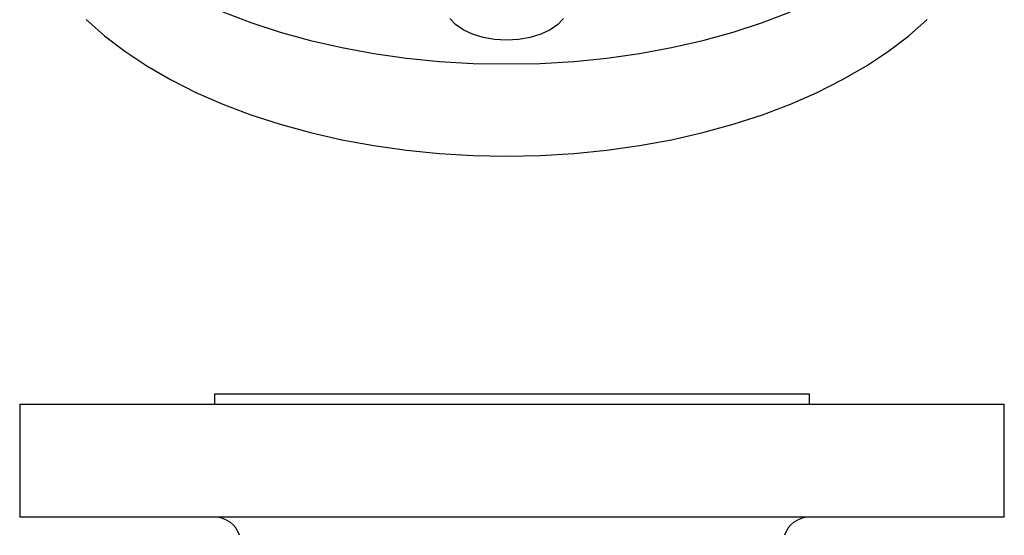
# Model space of a CAD drawing. Header units: inches. Extents: x -2.9 to 20, y -7.5 to 23.5.
# Tile 7 of 11: x 14 to 20, y 9.8 to 13. Entities that reach past the tile are written whole.
import ezdxf

# ---------------------------------------------------------------- set-up
doc = ezdxf.new("R2010")
doc.units = ezdxf.units.IN
doc.header["$MEASUREMENT"] = 0

msp = doc.modelspace()

# ---------------------------------------------------------------- linework, layer by layer
at = {"color": 7, "linetype": 'Continuous', "lineweight": 25}
for p, q in [((15.2341, 10.6884), (15.2341, 10.6259)), ((18.3282, 10.6884), (15.2341, 10.6884)), ((18.8591, 10.6884), (18.3282, 10.6884)), ((18.8591, 10.6259), (18.8591, 10.6884)), ((14.0466, 10.6259), (14.0466, 9.9384)), ((20.0466, 10.6259), (14.0466, 10.6259)), ((20.0466, 9.9384), (20.0466, 10.6259)), ((20.0466, 9.9384), (14.0466, 9.9384))]:
    msp.add_line(p, q, dxfattribs=at)
at = {"color": 7, "linetype": 'Continuous', "lineweight": 25, "flags": 128}
for points in [[(14.4507, 12.9694), (14.5631, 12.8705), (14.6869, 12.7763), (14.8215, 12.6872), (14.9663, 12.6036), (15.1207, 12.5258), (15.2839, 12.4544), (15.4552, 12.3895), (15.6338, 12.3316), (15.8188, 12.2808), (16.0093, 12.2374), (16.2046, 12.2016), (16.4036, 12.1736), (16.6055, 12.1535), (16.8093, 12.1414), (17.014, 12.1374), (17.2187, 12.1414), (17.4225, 12.1535), (17.6244, 12.1736), (17.8234, 12.2016), (18.0186, 12.2374), (18.2092, 12.2808), (18.3942, 12.3316), (18.5727, 12.3895), (18.744, 12.4544), (18.9072, 12.5258), (19.0616, 12.6036), (19.2065, 12.6872), (19.3411, 12.7763), (19.4649, 12.8705), (19.5772, 12.9694)], [(15.2839, 13.0158), (15.4552, 12.9509), (15.6338, 12.8929), (15.8188, 12.8421), (16.0093, 12.7988), (16.2046, 12.763), (16.4036, 12.735), (16.6055, 12.7149), (16.8093, 12.7028), (17.014, 12.6988), (17.2187, 12.7028), (17.4225, 12.7149), (17.6244, 12.735), (17.8234, 12.763), (18.0186, 12.7988), (18.2092, 12.8421), (18.3942, 12.8929), (18.5727, 12.9509), (18.744, 13.0158)], [(17.3604, 12.9767), (17.3258, 12.9393), (17.2792, 12.9065), (17.2223, 12.8796), (17.1575, 12.8596), (17.0871, 12.8472), (17.014, 12.8431), (16.9408, 12.8472), (16.8705, 12.8596), (16.8056, 12.8796), (16.7488, 12.9065), (16.7022, 12.9393), (16.6675, 12.9767)]]:
    msp.add_lwpolyline(points, dxfattribs=at)
at = {"color": 7, "linetype": 'Continuous', "lineweight": 25}
for centre, start, end in [((15.2353, 9.7809), 17.592, 90), ((18.8579, 9.7809), 90, 162.408)]:
    msp.add_arc(centre, 0.1575, start, end, dxfattribs=at)

doc.saveas('drawing.dxf')
